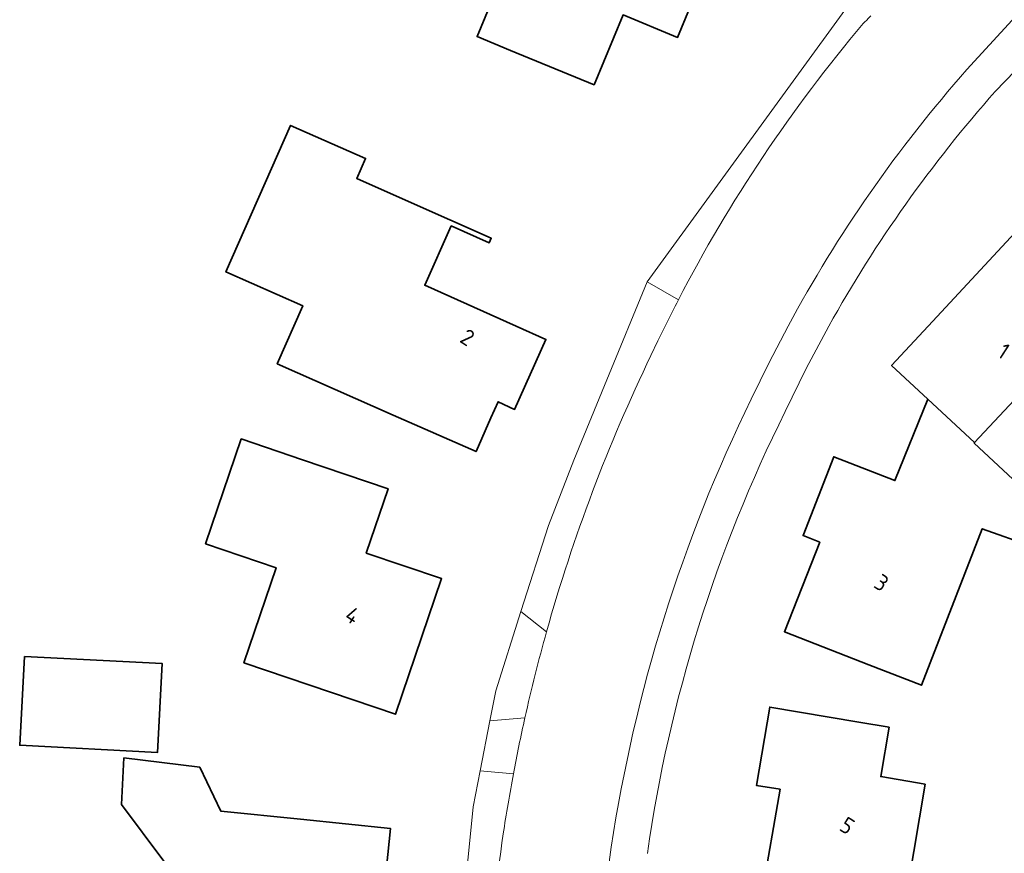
# Model space of a CAD drawing. Extents: x 184422 to 188298, y 343471 to 350189.
# Tile 139 of 256: x 186140 to 186195, y 346971 to 347017. Entities that reach past the tile are written whole.
import ezdxf
from ezdxf.enums import TextEntityAlignment as Align

# ---------------------------------------------------------------- set-up
doc = ezdxf.new("R2010")
doc.units = 0
for name, color, linetype, lineweight in [('B-WA-OG-TERREIN_ERF-GV', 252, 'Continuous', 18), ('B-WA-VH-VERHARDING_ASFALT-GV', 252, 'Continuous', 18), ('B-WA-VH-VERHARDING_BETONSTRAATSTEEN-GV', 252, 'Continuous', 18), ('B-WA-VH-VERHARDING_HALFVERHARDING_GRIND-GV', 252, 'Continuous', 18), ('B-WA-VH-VERHARDING_TEGEL-GV', 252, 'Continuous', 18), ('B-WE-OG-BEBOUWING-GV', 250, 'Continuous', 35), ('B-WE-OG-BEBOUWING-T18', 10, 'Continuous', 18)]:
    doc.layers.add(name, color=color, linetype=linetype, lineweight=lineweight)
doc.styles.add('NLCS-ISO-M500-T18', font='NLCS-ISO.ttf', dxfattribs={"height": 0.9})

msp = doc.modelspace()

# ---------------------------------------------------------------- linework, layer by layer
at = {"layer": 'B-WA-OG-TERREIN_ERF-GV', "flags": 128}
for points in [[(186167.513, 347015.24), (186165.669, 347016.001), (186166.341, 347017.609), (186168.282, 347022.256), (186171.004, 347021.119), (186173.279, 347026.563), (186179.966, 347023.771), (186176.738, 347015.961), (186173.735, 347017.203), (186172.134, 347013.33)], [(186167.513, 347015.24), (186165.669, 347016.001), (186166.341, 347017.609), (186168.282, 347022.256), (186171.004, 347021.119), (186173.279, 347026.563), (186179.966, 347023.771), (186176.738, 347015.961), (186173.735, 347017.203), (186172.134, 347013.33)], [(186167.513, 347015.24), (186165.669, 347016.001), (186166.341, 347017.609), (186168.282, 347022.256), (186171.004, 347021.119), (186173.279, 347026.563), (186179.966, 347023.771), (186176.738, 347015.961), (186173.735, 347017.203), (186172.134, 347013.33)], [(186161.031, 346995.082), (186154.62, 346997.91), (186156.037, 347001.124), (186151.787, 347002.999), (186155.358, 347011.095), (186159.504, 347009.266), (186159.021, 347008.169), (186161.877, 347006.894), (186166.443, 347004.856), (186166.333, 347004.61), (186164.242, 347005.543), (186162.774, 347002.256), (186167.828, 347000), (186169.468, 346999.268), (186167.741, 346995.4), (186166.821, 346995.819), (186166.43, 346994.932), (186165.606, 346993.064)], [(186161.031, 346995.082), (186154.62, 346997.91), (186156.037, 347001.124), (186151.787, 347002.999), (186155.358, 347011.095), (186159.504, 347009.266), (186159.021, 347008.169), (186161.877, 347006.894), (186166.443, 347004.856), (186166.333, 347004.61), (186164.242, 347005.543), (186162.774, 347002.256), (186167.828, 347000), (186169.468, 346999.268), (186167.741, 346995.4), (186166.821, 346995.819), (186166.43, 346994.932), (186165.606, 346993.064)], [(186161.031, 346995.082), (186154.62, 346997.91), (186156.037, 347001.124), (186151.787, 347002.999), (186155.358, 347011.095), (186159.504, 347009.266), (186159.021, 347008.169), (186161.877, 347006.894), (186166.443, 347004.856), (186166.333, 347004.61), (186164.242, 347005.543), (186162.774, 347002.256), (186167.828, 347000), (186169.468, 346999.268), (186167.741, 346995.4), (186166.821, 346995.819), (186166.43, 346994.932), (186165.606, 346993.064)], [(186152.78, 346981.393), (186154.565, 346986.643), (186150.662, 346987.971), (186152.634, 346993.769), (186156.019, 346992.617), (186160.752, 346991.006), (186159.545, 346987.456), (186163.701, 346986.042), (186161.151, 346978.546), (186156.417, 346980.156)], [(186152.78, 346981.393), (186154.565, 346986.643), (186150.662, 346987.971), (186152.634, 346993.769), (186156.019, 346992.617), (186160.752, 346991.006), (186159.545, 346987.456), (186163.701, 346986.042), (186161.151, 346978.546), (186156.417, 346980.156)], [(186152.78, 346981.393), (186154.565, 346986.643), (186150.662, 346987.971), (186152.634, 346993.769), (186156.019, 346992.617), (186160.752, 346991.006), (186159.545, 346987.456), (186163.701, 346986.042), (186161.151, 346978.546), (186156.417, 346980.156)], [(186148.014, 346976.434), (186140.397, 346976.834), (186140.654, 346981.744), (186148.272, 346981.344)], [(186148.014, 346976.434), (186140.397, 346976.834), (186140.654, 346981.744), (186148.272, 346981.344)], [(186148.014, 346976.434), (186140.397, 346976.834), (186140.654, 346981.744), (186148.272, 346981.344)], [(186187.961, 346975.1), (186190.426, 346974.683), (186189.166, 346967.243), (186186.329, 346967.734), (186181.399, 346968.586), (186182.405, 346974.401), (186181.096, 346974.614), (186181.829, 346978.941), (186186.759, 346978.106), (186188.422, 346977.824)], [(186187.961, 346975.1), (186190.426, 346974.683), (186189.166, 346967.243), (186186.329, 346967.734), (186181.399, 346968.586), (186182.405, 346974.401), (186181.096, 346974.614), (186181.829, 346978.941), (186186.759, 346978.106), (186188.422, 346977.824)], [(186187.961, 346975.1), (186190.426, 346974.683), (186189.166, 346967.243), (186186.329, 346967.734), (186181.399, 346968.586), (186182.405, 346974.401), (186181.096, 346974.614), (186181.829, 346978.941), (186186.759, 346978.106), (186188.422, 346977.824)], [(186155.903, 346972.743), (186160.877, 346972.235), (186160.089, 346964.513), (186153.781, 346965.157), (186153.377, 346961.198), (186155.237, 346961.008), (186155.206, 346960.7), (186150.232, 346961.208), (186143.257, 346961.92), (186143.808, 346967.14), (186148.354, 346970.416), (186146.028, 346973.559), (186146.158, 346976.132), (186150.342, 346975.62), (186151.507, 346973.192)], [(186155.903, 346972.743), (186160.877, 346972.235), (186160.089, 346964.513), (186153.781, 346965.157), (186153.377, 346961.198), (186155.237, 346961.008), (186155.206, 346960.7), (186150.232, 346961.208), (186143.257, 346961.92), (186143.808, 346967.14), (186148.354, 346970.416), (186146.028, 346973.559), (186146.158, 346976.132), (186150.342, 346975.62), (186151.507, 346973.192)], [(186155.903, 346972.743), (186160.877, 346972.235), (186160.089, 346964.513), (186153.781, 346965.157), (186153.377, 346961.198), (186155.237, 346961.008), (186155.206, 346960.7), (186150.232, 346961.208), (186143.257, 346961.92), (186143.808, 346967.14), (186148.354, 346970.416), (186146.028, 346973.559), (186146.158, 346976.132), (186150.342, 346975.62), (186151.507, 346973.192)]]:
    msp.add_lwpolyline(points, close=True, dxfattribs=at)
for points in [[(186164.539, 346964.383), (186165.443, 346973.429), (186165.831, 346975.413), (186166.37, 346978.174), (186166.696, 346979.841), (186168.09, 346984.219), (186169.607, 346988.983), (186171.012, 346992.594), (186172.84, 346997.027), (186175.06, 347002.439), (186186.566, 347018.292)], [(186164.539, 346964.383), (186165.443, 346973.429), (186165.831, 346975.413), (186166.37, 346978.174), (186166.696, 346979.841), (186168.09, 346984.219), (186169.607, 346988.983), (186171.012, 346992.594), (186172.84, 346997.027), (186175.06, 347002.439), (186186.566, 347018.292)], [(186164.539, 346964.383), (186165.443, 346973.429), (186165.831, 346975.413), (186166.37, 346978.174), (186166.696, 346979.841), (186168.09, 346984.219), (186169.607, 346988.983), (186171.012, 346992.594), (186172.84, 346997.027), (186175.06, 347002.439), (186186.566, 347018.292)], [(186197.729, 347016.539), (186197.072, 347015.851), (186194.292, 347012.969)], [(186197.729, 347016.539), (186197.072, 347015.851), (186194.292, 347012.969)], [(186197.729, 347016.539), (186197.072, 347015.851), (186194.292, 347012.969)], [(186196.276, 346987.845), (186193.571, 346988.803), (186190.209, 346980.148), (186187.301, 346981.278), (186182.647, 346983.106), (186184.592, 346988.057), (186183.673, 346988.417), (186185.371, 346992.778), (186188.744, 346991.465), (186190.557, 346995.971), (186188.565, 346997.823), (186190.588, 347000), (186196.109, 347005.941)], [(186196.276, 346987.845), (186193.571, 346988.803), (186190.209, 346980.148), (186187.301, 346981.278), (186182.647, 346983.106), (186184.592, 346988.057), (186183.673, 346988.417), (186185.371, 346992.778), (186188.744, 346991.465), (186190.557, 346995.971), (186188.565, 346997.823), (186190.588, 347000), (186196.109, 347005.941)], [(186196.276, 346987.845), (186193.571, 346988.803), (186190.209, 346980.148), (186187.301, 346981.278), (186182.647, 346983.106), (186184.592, 346988.057), (186183.673, 346988.417), (186185.371, 346992.778), (186188.744, 346991.465), (186190.557, 346995.971), (186188.565, 346997.823), (186190.588, 347000), (186196.109, 347005.941)], [(186185.098, 347000), (186183.85, 346997.658), (186182.688, 346995.273)], [(186185.098, 347000), (186183.85, 346997.658), (186182.688, 346995.273)], [(186185.098, 347000), (186183.85, 346997.658), (186182.688, 346995.273)], [(186197.527, 346998.248), (186193.152, 346993.562), (186193.127, 346993.535), (186197.648, 346989.315)], [(186197.527, 346998.248), (186193.152, 346993.562), (186193.127, 346993.535), (186197.648, 346989.315)], [(186197.527, 346998.248), (186193.152, 346993.562), (186193.127, 346993.535), (186197.648, 346989.315)]]:
    msp.add_lwpolyline(points, dxfattribs=at)
at = {"layer": 'B-WA-OG-TERREIN_ERF-GV'}
for points in [[(186194.292, 347012.969, 0.054486), (186185.098, 347000)], [(186194.292, 347012.969, 0.054486), (186185.098, 347000)], [(186194.292, 347012.969, 0.054486), (186185.098, 347000)], [(186182.688, 346995.273, 0.080403), (186175.072, 346970.855)], [(186182.688, 346995.273, 0.080403), (186175.072, 346970.855)], [(186182.688, 346995.273, 0.080403), (186175.072, 346970.855)]]:
    msp.add_lwpolyline(points, format="xyb", dxfattribs=at)
at = {"layer": 'B-WA-VH-VERHARDING_ASFALT-GV', "flags": 128}
for points in [[(186192.721, 347014.181), (186195.222, 347016.919), (186196.005, 347017.817), (186196.707, 347018.538), (186207.214, 347030.002), (186210.433, 347033.492)], [(186192.721, 347014.181), (186195.222, 347016.919), (186196.005, 347017.817), (186196.707, 347018.538), (186207.214, 347030.002), (186210.433, 347033.492)], [(186192.721, 347014.181), (186195.222, 347016.919), (186196.005, 347017.817), (186196.707, 347018.538), (186207.214, 347030.002), (186210.433, 347033.492)], [(186176.052, 347000), (186175.656, 346999.187), (186175.271, 346998.371)], [(186176.052, 347000), (186175.656, 346999.187), (186175.271, 346998.371)], [(186176.052, 347000), (186175.656, 346999.187), (186175.271, 346998.371)], [(186180.813, 346995.957), (186181.797, 346997.993), (186182.843, 347000)], [(186180.813, 346995.957), (186181.797, 346997.993), (186182.843, 347000)], [(186180.813, 346995.957), (186181.797, 346997.993), (186182.843, 347000)]]:
    msp.add_lwpolyline(points, dxfattribs=at)
at = {"layer": 'B-WA-VH-VERHARDING_ASFALT-GV'}
for points in [[(186187.408, 347017.152, -0.020425), (186187.001, 347016.726)], [(186187.408, 347017.152, -0.020425), (186187.001, 347016.726)], [(186187.408, 347017.152, -0.020425), (186187.001, 347016.726)], [(186187.001, 347016.726, 0.056002), (186176.788, 347001.458)], [(186187.001, 347016.726, 0.056002), (186176.788, 347001.458)], [(186187.001, 347016.726, 0.056002), (186176.788, 347001.458)], [(186182.843, 347000, -0.056822), (186192.721, 347014.181)], [(186182.843, 347000, -0.056822), (186192.721, 347014.181)], [(186182.843, 347000, -0.056822), (186192.721, 347014.181)], [(186176.788, 347001.458, 0.004383), (186176.052, 347000)], [(186176.788, 347001.458, 0.004383), (186176.052, 347000)], [(186176.788, 347001.458, 0.004383), (186176.052, 347000)], [(186175.271, 346998.371, 0.044273), (186169.501, 346983.106)], [(186175.271, 346998.371, 0.044273), (186169.501, 346983.106)], [(186175.271, 346998.371, 0.044273), (186169.501, 346983.106)], [(186173.081, 346971.201, -0.076829), (186180.813, 346995.957)], [(186173.081, 346971.201, -0.076829), (186180.813, 346995.957)], [(186173.081, 346971.201, -0.076829), (186180.813, 346995.957)], [(186169.501, 346983.106, 0.013063), (186168.307, 346978.352)], [(186169.501, 346983.106, 0.013063), (186168.307, 346978.352)], [(186169.501, 346983.106, 0.013063), (186168.307, 346978.352)], [(186168.307, 346978.352, 0.008756), (186167.672, 346975.258)], [(186168.307, 346978.352, 0.008756), (186167.672, 346975.258)], [(186168.307, 346978.352, 0.008756), (186167.672, 346975.258)], [(186167.672, 346975.258, 0.009055), (186167.11, 346971.928)], [(186167.672, 346975.258, 0.009055), (186167.11, 346971.928)], [(186167.672, 346975.258, 0.009055), (186167.11, 346971.928)], [(186167.11, 346971.928, 0.020508), (186166.262, 346963.928)], [(186167.11, 346971.928, 0.020508), (186166.262, 346963.928)], [(186167.11, 346971.928, 0.020508), (186166.262, 346963.928)], [(186173.032, 346944.238, -0.073026), (186173.081, 346971.201)], [(186173.032, 346944.238, -0.073026), (186173.081, 346971.201)], [(186173.032, 346944.238, -0.073026), (186173.081, 346971.201)]]:
    msp.add_lwpolyline(points, format="xyb", dxfattribs=at)
at = {"layer": 'B-WA-VH-VERHARDING_BETONSTRAATSTEEN-GV', "flags": 128}
for points in [[(186194.292, 347012.969), (186197.072, 347015.851), (186197.729, 347016.539), (186197.519, 347019.137), (186196.707, 347018.538), (186196.005, 347017.817), (186195.222, 347016.919), (186192.721, 347014.181)], [(186194.292, 347012.969), (186197.072, 347015.851), (186197.729, 347016.539), (186197.519, 347019.137), (186196.707, 347018.538), (186196.005, 347017.817), (186195.222, 347016.919), (186192.721, 347014.181)], [(186194.292, 347012.969), (186197.072, 347015.851), (186197.729, 347016.539), (186197.519, 347019.137), (186196.707, 347018.538), (186196.005, 347017.817), (186195.222, 347016.919), (186192.721, 347014.181)], [(186176.788, 347001.458), (186175.06, 347002.439), (186172.84, 346997.027), (186171.012, 346992.594), (186169.607, 346988.983), (186168.09, 346984.219), (186169.501, 346983.106)], [(186176.788, 347001.458), (186175.06, 347002.439), (186172.84, 346997.027), (186171.012, 346992.594), (186169.607, 346988.983), (186168.09, 346984.219), (186169.501, 346983.106)], [(186176.788, 347001.458), (186175.06, 347002.439), (186172.84, 346997.027), (186171.012, 346992.594), (186169.607, 346988.983), (186168.09, 346984.219), (186169.501, 346983.106)], [(186175.271, 346998.371), (186175.656, 346999.187), (186176.052, 347000)], [(186175.271, 346998.371), (186175.656, 346999.187), (186176.052, 347000)], [(186175.271, 346998.371), (186175.656, 346999.187), (186176.052, 347000)], [(186182.843, 347000), (186181.797, 346997.993), (186180.813, 346995.957)], [(186182.843, 347000), (186181.797, 346997.993), (186180.813, 346995.957)], [(186182.843, 347000), (186181.797, 346997.993), (186180.813, 346995.957)], [(186182.688, 346995.273), (186183.85, 346997.658), (186185.098, 347000)], [(186182.688, 346995.273), (186183.85, 346997.658), (186185.098, 347000)], [(186182.688, 346995.273), (186183.85, 346997.658), (186185.098, 347000)]]:
    msp.add_lwpolyline(points, dxfattribs=at)
at = {"layer": 'B-WA-VH-VERHARDING_BETONSTRAATSTEEN-GV'}
for points in [[(186192.721, 347014.181, 0.056822), (186182.843, 347000)], [(186192.721, 347014.181, 0.056822), (186182.843, 347000)], [(186192.721, 347014.181, 0.056822), (186182.843, 347000)], [(186185.098, 347000, -0.054486), (186194.292, 347012.969)], [(186185.098, 347000, -0.054486), (186194.292, 347012.969)], [(186185.098, 347000, -0.054486), (186194.292, 347012.969)], [(186176.052, 347000, -0.004383), (186176.788, 347001.458)], [(186176.052, 347000, -0.004383), (186176.788, 347001.458)], [(186176.052, 347000, -0.004383), (186176.788, 347001.458)], [(186169.501, 346983.106, -0.044273), (186175.271, 346998.371)], [(186169.501, 346983.106, -0.044273), (186175.271, 346998.371)], [(186169.501, 346983.106, -0.044273), (186175.271, 346998.371)], [(186180.813, 346995.957, 0.076829), (186173.081, 346971.201)], [(186180.813, 346995.957, 0.076829), (186173.081, 346971.201)], [(186180.813, 346995.957, 0.076829), (186173.081, 346971.201)], [(186175.072, 346970.855, -0.080403), (186182.688, 346995.273)], [(186175.072, 346970.855, -0.080403), (186182.688, 346995.273)], [(186175.072, 346970.855, -0.080403), (186182.688, 346995.273)], [(186173.081, 346971.201, 0.073026), (186173.032, 346944.238)], [(186173.081, 346971.201, 0.073026), (186173.032, 346944.238)], [(186173.081, 346971.201, 0.073026), (186173.032, 346944.238)]]:
    msp.add_lwpolyline(points, format="xyb", dxfattribs=at)
at = {"layer": 'B-WA-VH-VERHARDING_HALFVERHARDING_GRIND-GV', "flags": 128}
for points in [[(186186.826, 347026.209), (186176.79, 347034.354), (186176.009, 347033.309), (186178.675, 347031.177), (186186.327, 347025.353), (186187.443, 347023.832), (186187.562, 347023.151), (186187.664, 347021.724), (186187.493, 347020.236), (186186.566, 347018.292), (186175.06, 347002.439), (186176.788, 347001.458)], [(186186.826, 347026.209), (186176.79, 347034.354), (186176.009, 347033.309), (186178.675, 347031.177), (186186.327, 347025.353), (186187.443, 347023.832), (186187.562, 347023.151), (186187.664, 347021.724), (186187.493, 347020.236), (186186.566, 347018.292), (186175.06, 347002.439), (186176.788, 347001.458)], [(186186.826, 347026.209), (186176.79, 347034.354), (186176.009, 347033.309), (186178.675, 347031.177), (186186.327, 347025.353), (186187.443, 347023.832), (186187.562, 347023.151), (186187.664, 347021.724), (186187.493, 347020.236), (186186.566, 347018.292), (186175.06, 347002.439), (186176.788, 347001.458)], [(186168.09, 346984.219), (186166.696, 346979.841), (186166.37, 346978.174), (186168.307, 346978.352)], [(186168.09, 346984.219), (186166.696, 346979.841), (186166.37, 346978.174), (186168.307, 346978.352)], [(186168.09, 346984.219), (186166.696, 346979.841), (186166.37, 346978.174), (186168.307, 346978.352)], [(186169.501, 346983.106), (186168.09, 346984.219)], [(186169.501, 346983.106), (186168.09, 346984.219)], [(186169.501, 346983.106), (186168.09, 346984.219)], [(186167.672, 346975.258), (186165.831, 346975.413), (186165.443, 346973.429), (186164.539, 346964.383), (186164.522, 346964.09), (186166.262, 346963.928)], [(186167.672, 346975.258), (186165.831, 346975.413), (186165.443, 346973.429), (186164.539, 346964.383), (186164.522, 346964.09), (186166.262, 346963.928)], [(186167.672, 346975.258), (186165.831, 346975.413), (186165.443, 346973.429), (186164.539, 346964.383), (186164.522, 346964.09), (186166.262, 346963.928)]]:
    msp.add_lwpolyline(points, dxfattribs=at)
at = {"layer": 'B-WA-VH-VERHARDING_HALFVERHARDING_GRIND-GV'}
for points in [[(186187.001, 347016.726, 0.020425), (186187.408, 347017.152)], [(186187.001, 347016.726, 0.020425), (186187.408, 347017.152)], [(186187.001, 347016.726, 0.020425), (186187.408, 347017.152)], [(186176.788, 347001.458, -0.056002), (186187.001, 347016.726)], [(186176.788, 347001.458, -0.056002), (186187.001, 347016.726)], [(186176.788, 347001.458, -0.056002), (186187.001, 347016.726)], [(186168.307, 346978.352, -0.013063), (186169.501, 346983.106)], [(186168.307, 346978.352, -0.013063), (186169.501, 346983.106)], [(186168.307, 346978.352, -0.013063), (186169.501, 346983.106)], [(186167.11, 346971.928, -0.009055), (186167.672, 346975.258)], [(186167.11, 346971.928, -0.009055), (186167.672, 346975.258)], [(186167.11, 346971.928, -0.009055), (186167.672, 346975.258)], [(186166.262, 346963.928, -0.020508), (186167.11, 346971.928)], [(186166.262, 346963.928, -0.020508), (186167.11, 346971.928)], [(186166.262, 346963.928, -0.020508), (186167.11, 346971.928)]]:
    msp.add_lwpolyline(points, format="xyb", dxfattribs=at)
at = {"layer": 'B-WA-VH-VERHARDING_TEGEL-GV', "flags": 128}
for points in [[(186166.37, 346978.174), (186165.831, 346975.413), (186167.672, 346975.258)], [(186166.37, 346978.174), (186165.831, 346975.413), (186167.672, 346975.258)], [(186166.37, 346978.174), (186165.831, 346975.413), (186167.672, 346975.258)], [(186168.307, 346978.352), (186166.37, 346978.174)], [(186168.307, 346978.352), (186166.37, 346978.174)], [(186168.307, 346978.352), (186166.37, 346978.174)]]:
    msp.add_lwpolyline(points, dxfattribs=at)
at = {"layer": 'B-WA-VH-VERHARDING_TEGEL-GV'}
msp.add_lwpolyline([(186167.672, 346975.258, -0.008756), (186168.307, 346978.352)], format="xyb", dxfattribs=at)
msp.add_lwpolyline([(186167.672, 346975.258, -0.008756), (186168.307, 346978.352)], format="xyb", dxfattribs=at)
msp.add_lwpolyline([(186167.672, 346975.258, -0.008756), (186168.307, 346978.352)], format="xyb", dxfattribs=at)
at = {"layer": 'B-WE-OG-BEBOUWING-GV', "flags": 128}
for points in [[(186172.134, 347013.33), (186173.735, 347017.203), (186176.738, 347015.961), (186179.966, 347023.771), (186173.279, 347026.563), (186171.004, 347021.119), (186168.282, 347022.256), (186166.341, 347017.609), (186165.669, 347016.001), (186167.513, 347015.24)], [(186172.134, 347013.33), (186173.735, 347017.203), (186176.738, 347015.961), (186179.966, 347023.771), (186173.279, 347026.563), (186171.004, 347021.119), (186168.282, 347022.256), (186166.341, 347017.609), (186165.669, 347016.001), (186167.513, 347015.24)], [(186172.134, 347013.33), (186173.735, 347017.203), (186176.738, 347015.961), (186179.966, 347023.771), (186173.279, 347026.563), (186171.004, 347021.119), (186168.282, 347022.256), (186166.341, 347017.609), (186165.669, 347016.001), (186167.513, 347015.24)], [(186154.62, 346997.91), (186161.031, 346995.082), (186165.606, 346993.064), (186166.43, 346994.932), (186166.821, 346995.819), (186167.741, 346995.4), (186169.468, 346999.268), (186167.828, 347000), (186162.774, 347002.256), (186164.242, 347005.543), (186166.333, 347004.61), (186166.443, 347004.856), (186161.877, 347006.894), (186159.021, 347008.169), (186159.504, 347009.266), (186155.358, 347011.095), (186151.787, 347002.999), (186156.037, 347001.124)], [(186154.62, 346997.91), (186161.031, 346995.082), (186165.606, 346993.064), (186166.43, 346994.932), (186166.821, 346995.819), (186167.741, 346995.4), (186169.468, 346999.268), (186167.828, 347000), (186162.774, 347002.256), (186164.242, 347005.543), (186166.333, 347004.61), (186166.443, 347004.856), (186161.877, 347006.894), (186159.021, 347008.169), (186159.504, 347009.266), (186155.358, 347011.095), (186151.787, 347002.999), (186156.037, 347001.124)], [(186154.62, 346997.91), (186161.031, 346995.082), (186165.606, 346993.064), (186166.43, 346994.932), (186166.821, 346995.819), (186167.741, 346995.4), (186169.468, 346999.268), (186167.828, 347000), (186162.774, 347002.256), (186164.242, 347005.543), (186166.333, 347004.61), (186166.443, 347004.856), (186161.877, 347006.894), (186159.021, 347008.169), (186159.504, 347009.266), (186155.358, 347011.095), (186151.787, 347002.999), (186156.037, 347001.124)], [(186205.049, 347000.397), (186208.461, 347004.052), (186202.947, 347009.199), (186200.231, 347006.287), (186198.099, 347004.001), (186196.109, 347005.941), (186190.588, 347000), (186188.565, 346997.823), (186190.557, 346995.971), (186193.152, 346993.562), (186197.527, 346998.248), (186202.902, 346993.231), (186206.137, 346996.696), (186203.71, 346998.962)], [(186205.049, 347000.397), (186208.461, 347004.052), (186202.947, 347009.199), (186200.231, 347006.287), (186198.099, 347004.001), (186196.109, 347005.941), (186190.588, 347000), (186188.565, 346997.823), (186190.557, 346995.971), (186193.152, 346993.562), (186197.527, 346998.248), (186202.902, 346993.231), (186206.137, 346996.696), (186203.71, 346998.962)], [(186205.049, 347000.397), (186208.461, 347004.052), (186202.947, 347009.199), (186200.231, 347006.287), (186198.099, 347004.001), (186196.109, 347005.941), (186190.588, 347000), (186188.565, 346997.823), (186190.557, 346995.971), (186193.152, 346993.562), (186197.527, 346998.248), (186202.902, 346993.231), (186206.137, 346996.696), (186203.71, 346998.962)], [(186193.152, 346993.562), (186190.557, 346995.971), (186188.744, 346991.465), (186185.371, 346992.778), (186183.673, 346988.417), (186184.592, 346988.057), (186182.647, 346983.106), (186187.301, 346981.278), (186190.209, 346980.148), (186193.571, 346988.803), (186196.276, 346987.845), (186196.954, 346987.605), (186197.648, 346989.315), (186193.127, 346993.535)], [(186193.152, 346993.562), (186190.557, 346995.971), (186188.744, 346991.465), (186185.371, 346992.778), (186183.673, 346988.417), (186184.592, 346988.057), (186182.647, 346983.106), (186187.301, 346981.278), (186190.209, 346980.148), (186193.571, 346988.803), (186196.276, 346987.845), (186196.954, 346987.605), (186197.648, 346989.315), (186193.127, 346993.535)], [(186193.152, 346993.562), (186190.557, 346995.971), (186188.744, 346991.465), (186185.371, 346992.778), (186183.673, 346988.417), (186184.592, 346988.057), (186182.647, 346983.106), (186187.301, 346981.278), (186190.209, 346980.148), (186193.571, 346988.803), (186196.276, 346987.845), (186196.954, 346987.605), (186197.648, 346989.315), (186193.127, 346993.535)], [(186156.417, 346980.156), (186161.151, 346978.546), (186163.701, 346986.042), (186159.545, 346987.456), (186160.752, 346991.006), (186156.019, 346992.617), (186152.634, 346993.769), (186150.662, 346987.971), (186154.565, 346986.643), (186152.78, 346981.393)], [(186156.417, 346980.156), (186161.151, 346978.546), (186163.701, 346986.042), (186159.545, 346987.456), (186160.752, 346991.006), (186156.019, 346992.617), (186152.634, 346993.769), (186150.662, 346987.971), (186154.565, 346986.643), (186152.78, 346981.393)], [(186156.417, 346980.156), (186161.151, 346978.546), (186163.701, 346986.042), (186159.545, 346987.456), (186160.752, 346991.006), (186156.019, 346992.617), (186152.634, 346993.769), (186150.662, 346987.971), (186154.565, 346986.643), (186152.78, 346981.393)], [(186140.654, 346981.744), (186140.397, 346976.834), (186148.014, 346976.434), (186148.272, 346981.344)], [(186140.654, 346981.744), (186140.397, 346976.834), (186148.014, 346976.434), (186148.272, 346981.344)], [(186140.654, 346981.744), (186140.397, 346976.834), (186148.014, 346976.434), (186148.272, 346981.344)], [(186190.426, 346974.683), (186187.961, 346975.1), (186188.422, 346977.824), (186186.759, 346978.106), (186181.829, 346978.941), (186181.096, 346974.614), (186182.405, 346974.401), (186181.399, 346968.586), (186186.329, 346967.734), (186189.166, 346967.243)], [(186190.426, 346974.683), (186187.961, 346975.1), (186188.422, 346977.824), (186186.759, 346978.106), (186181.829, 346978.941), (186181.096, 346974.614), (186182.405, 346974.401), (186181.399, 346968.586), (186186.329, 346967.734), (186189.166, 346967.243)], [(186190.426, 346974.683), (186187.961, 346975.1), (186188.422, 346977.824), (186186.759, 346978.106), (186181.829, 346978.941), (186181.096, 346974.614), (186182.405, 346974.401), (186181.399, 346968.586), (186186.329, 346967.734), (186189.166, 346967.243)], [(186160.089, 346964.513), (186160.877, 346972.235), (186155.903, 346972.743), (186151.507, 346973.192), (186150.342, 346975.62), (186146.158, 346976.132), (186146.028, 346973.559), (186148.354, 346970.416), (186143.808, 346967.14), (186143.257, 346961.92), (186150.232, 346961.208), (186155.206, 346960.7), (186155.237, 346961.008), (186153.377, 346961.198), (186153.781, 346965.157)], [(186160.089, 346964.513), (186160.877, 346972.235), (186155.903, 346972.743), (186151.507, 346973.192), (186150.342, 346975.62), (186146.158, 346976.132), (186146.028, 346973.559), (186148.354, 346970.416), (186143.808, 346967.14), (186143.257, 346961.92), (186150.232, 346961.208), (186155.206, 346960.7), (186155.237, 346961.008), (186153.377, 346961.198), (186153.781, 346965.157)], [(186160.089, 346964.513), (186160.877, 346972.235), (186155.903, 346972.743), (186151.507, 346973.192), (186150.342, 346975.62), (186146.158, 346976.132), (186146.028, 346973.559), (186148.354, 346970.416), (186143.808, 346967.14), (186143.257, 346961.92), (186150.232, 346961.208), (186155.206, 346960.7), (186155.237, 346961.008), (186153.377, 346961.198), (186153.781, 346965.157)]]:
    msp.add_lwpolyline(points, close=True, dxfattribs=at)

# ---------------------------------------------------------------- texts
at = {"layer": 'B-WE-OG-BEBOUWING-T18', "style": 'NLCS-ISO-M500-T18'}
for s, p in [('2', (186165.136, 346999.378)), ('2', (186165.136, 346999.378)), ('2', (186165.136, 346999.378)), ('1', (186194.768, 346998.622)), ('1', (186194.768, 346998.622)), ('1', (186194.768, 346998.622)), ('3', (186188.009, 346985.816)), ('3', (186188.009, 346985.816)), ('3', (186188.009, 346985.816)), ('4', (186158.784, 346984.01)), ('4', (186158.784, 346984.01)), ('4', (186158.784, 346984.01)), ('5', (186186.116, 346972.386)), ('5', (186186.116, 346972.386)), ('5', (186186.116, 346972.386))]:
    msp.add_text(s, height=0.9, rotation=327.1, dxfattribs=at).set_placement(p, align=Align.MIDDLE)

doc.saveas('drawing.dxf')
